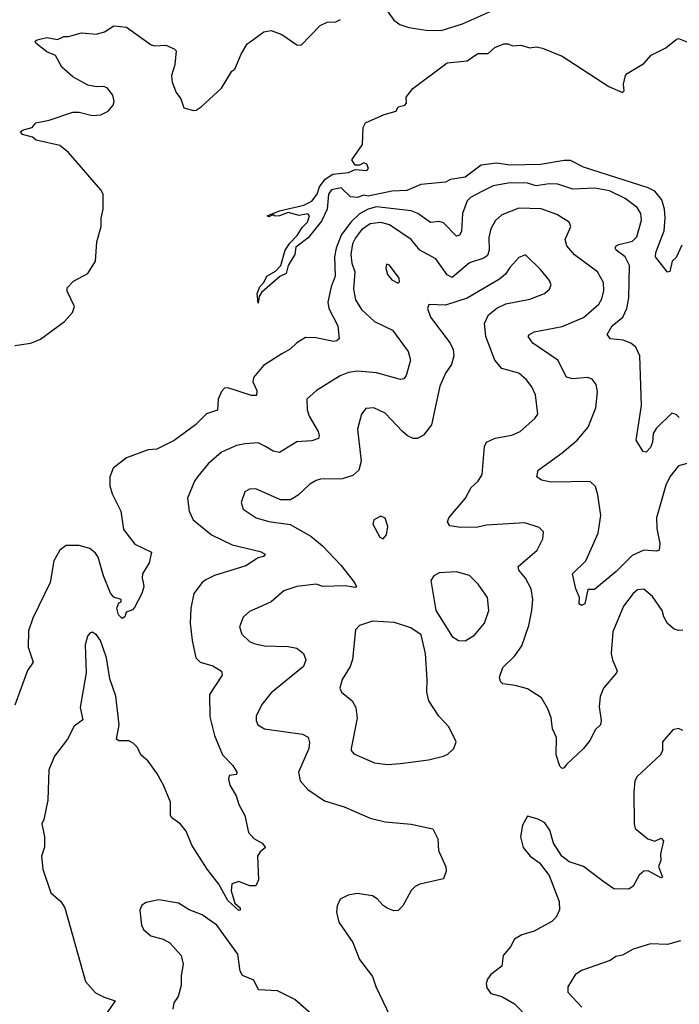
# Model space of a CAD drawing. Extents: x 1892934 to 2008621, y 567149 to 683290.
# Tile 251 of 256: x 1988459 to 1991519, y 644908 to 649474. Entities that reach past the tile are written whole.
import ezdxf

# ---------------------------------------------------------------- set-up
doc = ezdxf.new("R2010")
doc.units = 0

msp = doc.modelspace()

# ---------------------------------------------------------------- linework, layer by layer
at = {"layer": '0CON20XD'}
for points in [[(1990128.1, 649565), (1990195, 649471.5), (1990222.2, 649452.2), (1990265, 649438.7), (1990345, 649425.3), (1990415, 649424.2), (1990513.1, 649455), (1990666.8, 649523.2)], [(1988892.4, 649077.6), (1988897.8, 649095), (1988891.1, 649125), (1988865, 649157.8), (1988847.5, 649165), (1988815, 649163.4), (1988775, 649171.2), (1988705, 649208.8), (1988653.8, 649255), (1988625, 649308), (1988585, 649325.6), (1988533.8, 649365), (1988530, 649375), (1988539.7, 649380.3), (1988585, 649392), (1988635, 649383.3), (1988663.9, 649396.1), (1988685, 649396.2), (1988745, 649413.3), (1988815, 649407.5), (1988851.7, 649418.3), (1988895, 649446.7), (1988955, 649440), (1989068.6, 649358.6), (1989086.1, 649353.9), (1989136.4, 649356.4), (1989175, 649340), (1989185, 649330), (1989178, 649265), (1989162.5, 649215), (1989166.2, 649185), (1989185, 649136.7), (1989206.8, 649106.8), (1989221.2, 649065), (1989265, 649054), (1989277.5, 649055), (1989300.3, 649069.7), (1989395, 649156.7), (1989442.5, 649235), (1989457.5, 649245), (1989486.7, 649315), (1989515, 649362.5), (1989528, 649372), (1989592.3, 649417.7), (1989625, 649423.8), (1989675, 649406), (1989745, 649358), (1989765, 649356), (1989852.8, 649447.2), (1989885, 649462.2), (1989925.3, 649464.7), (1989947.5, 649475)], [(1991530.5, 648429.5), (1991505, 648371.2), (1991485.7, 648354.3), (1991475, 648306.7), (1991465, 648303.8), (1991408.5, 648375), (1991410.7, 648395), (1991448.2, 648495), (1991453.8, 648555), (1991450.8, 648595), (1991438.4, 648638.4), (1991405, 648679.5), (1991375, 648694), (1991075, 648790.9), (1991015, 648821), (1990985, 648822.2), (1990875, 648802.2), (1990735, 648799.4), (1990671.5, 648808.5), (1990599.9, 648800.1), (1990525, 648744.8), (1990456.9, 648733.1), (1990435, 648721.4), (1990320.6, 648709.4), (1990255, 648681.9), (1990185, 648679.4), (1990075.7, 648655.7), (1990055, 648660), (1990025, 648650), (1989993, 648653), (1989950, 648695), (1989906.2, 648685), (1989892.1, 648665), (1989885.6, 648595), (1989859.4, 648540.6), (1989797.4, 648462.6), (1989740.7, 648419.3), (1989735.5, 648385), (1989704.5, 648335), (1989695, 648297.5), (1989665.9, 648284.1), (1989580.4, 648209.6), (1989569.5, 648190.5), (1989565, 648160), (1989560, 648205), (1989572.7, 648235), (1989592.2, 648255), (1989605, 648285.6), (1989645, 648307.5), (1989670.9, 648335), (1989690.5, 648405), (1989712.1, 648437.9), (1989746.9, 648473.1), (1989768.9, 648511.1), (1989794.4, 648535), (1989804, 648565), (1989795, 648574), (1989755, 648567.1), (1989705, 648580), (1989664.3, 648564.3), (1989643.5, 648563.5), (1989635, 648570), (1989615, 648560), (1989607.5, 648565), (1989665, 648588.6), (1989777.5, 648615), (1989815, 648633.1), (1989839.5, 648665), (1989850, 648700), (1989876.5, 648735), (1989912.2, 648757.8), (1989984.2, 648765.8), (1990015, 648780), (1990070, 648775), (1990077.5, 648785), (1990070, 648805), (1990055, 648810), (1990035, 648800), (1990015, 648800), (1990000, 648825), (1990050, 648895), (1990052.5, 648975), (1990063.6, 648996.4), (1990150, 649035), (1990205, 649050), (1990215, 649070), (1990245, 649077.5), (1990253, 649087), (1990252.5, 649115), (1990282.5, 649155), (1990442.5, 649275), (1990535, 649283.3), (1990585, 649317.5), (1990631.7, 649318.3), (1990662.5, 649345), (1990705, 649362.5), (1990725, 649362.5), (1990745, 649353.3), (1990783.6, 649356.4), (1990825, 649344), (1990855, 649349.2), (1990885, 649342.5), (1990975, 649305.6), (1991192, 649165), (1991255, 649136.2), (1991263.8, 649145), (1991260.8, 649175), (1991268.8, 649215), (1991276.7, 649225), (1991355, 649271.2), (1991389.3, 649310.7), (1991456.1, 649343.9), (1991505, 649383.3), (1991515, 649386.7), (1991585, 649360)], [(1988436.1, 647963.9), (1988510, 647975), (1988555, 647993.3), (1988666.2, 648075), (1988704.1, 648115.9), (1988713.8, 648145), (1988678.8, 648215), (1988679.5, 648230.5), (1988708.3, 648261.7), (1988775, 648297.5), (1988810, 648355), (1988816.7, 648445), (1988836.2, 648515), (1988837, 648553), (1988846.7, 648595), (1988846.7, 648665), (1988836.1, 648686.1), (1988685, 648858), (1988645, 648890.8), (1988536.1, 648916.1), (1988519.1, 648929.1), (1988472, 648942), (1988462, 648955), (1988475, 648964.2), (1988517.5, 648975), (1988533.6, 648996.4), (1988595, 649008), (1988705, 649045.8), (1988735, 649045.7), (1988795, 649030.8), (1988835, 649032.5), (1988869.3, 649050.7), (1988892.4, 649077.6)], [(1991519.2, 647629.2), (1991505, 647644.1), (1991485, 647649.6), (1991411.8, 647578.2), (1991398.5, 647555), (1991394.7, 647515.3), (1991385, 647490.8), (1991365, 647469.2), (1991352.1, 647472.1), (1991319.5, 647525), (1991344.2, 647685.8), (1991335.4, 647915.4), (1991316.9, 647955), (1991294, 647975), (1991258.8, 647988.8), (1991200, 647995), (1991184.3, 648015), (1991207.5, 648055), (1991257.3, 648095), (1991275.8, 648135), (1991284.2, 648185), (1991288.1, 648335), (1991268, 648375), (1991226.5, 648405), (1991221.1, 648415), (1991225.8, 648425), (1991238.8, 648431.2), (1991302.6, 648447.4), (1991322.6, 648467.4), (1991343.9, 648545), (1991340.8, 648575), (1991324.2, 648604.2), (1991267.8, 648645), (1991195, 648680.8), (1991127.4, 648692.6), (1991025, 648688.1), (1990955, 648712.2), (1990915, 648713.6), (1990855, 648704.3), (1990815, 648715.8), (1990735, 648717.5), (1990655, 648703.8), (1990602.4, 648677.6), (1990550.1, 648649.9), (1990535.3, 648634.7), (1990513.6, 648575), (1990508.4, 648491.6), (1990499.2, 648475), (1990485, 648470), (1990425, 648532.1), (1990405, 648538.2), (1990365, 648533.8), (1990306.5, 648575), (1990275, 648587.3), (1990115, 648607.1), (1990075, 648595.9), (1990035, 648573.7), (1989995, 648535.2), (1989951, 648475), (1989927.6, 648415), (1989919.6, 648375), (1989923.3, 648285), (1989904, 648235), (1989888.6, 648165), (1989893.8, 648135), (1989934.7, 648055), (1989940.6, 647995), (1989930, 647985), (1989915, 647982.7), (1989835, 647999.6), (1989785, 648000.5), (1989744, 647976), (1989713.6, 647946.4), (1989675, 647925.4), (1989589.6, 647870.4), (1989543.8, 647815), (1989540, 647795), (1989558.5, 647755), (1989558, 647732), (1989535, 647731.4), (1989425, 647767.8), (1989409.2, 647765), (1989395, 647750.6), (1989380, 647715), (1989376.9, 647663.1), (1989325, 647647.3), (1989275, 647595.3), (1989175, 647523.1), (1989095, 647482.5), (1989055, 647478.9), (1988955, 647442.9), (1988893.1, 647395), (1988876.9, 647355), (1988877, 647313), (1988887.8, 647275), (1988928.5, 647195), (1988940.7, 647110.7), (1988992.7, 647042.7), (1989070, 647005), (1989060, 646955), (1989028.5, 646905), (1989026.4, 646885), (1989032.5, 646865), (1989035.3, 646845), (1989025, 646813.8), (1988991.5, 646748.5), (1988982, 646738), (1988953, 646727), (1988946.2, 646705), (1988935, 646698), (1988917.1, 646715), (1988909.4, 646745), (1988919.3, 646770.7), (1988930, 646775), (1988930, 646785), (1988896.4, 646796.4), (1988880, 646815), (1988847.5, 646895), (1988822.6, 646982.6), (1988810.4, 647000.4), (1988785, 647021.5), (1988735, 647035.3), (1988675, 647035.5), (1988645.3, 647014.7), (1988617.9, 646965), (1988601.1, 646865), (1988520.6, 646699.4), (1988500.2, 646639.8), (1988498.9, 646565), (1988521.2, 646495), (1988494.5, 646455.5), (1988437.1, 646295)], [(1991555, 647416.9), (1991514.6, 647405.4), (1991475.3, 647354.7), (1991456.8, 647315), (1991414, 647165), (1991415.3, 647115), (1991429.1, 647045), (1991425.6, 647014.4), (1991415, 647009.2), (1991355, 647013.8), (1991300.8, 646989.1), (1991225.5, 646915), (1991125, 646832), (1991095, 646832.5), (1991081.4, 646765), (1991065, 646758.1), (1991054.3, 646765), (1991055.7, 646795), (1991038.9, 646835), (1991022.9, 646905), (1991085.4, 646965), (1991143, 647093), (1991155.6, 647175), (1991140.4, 647270.4), (1991129.8, 647309.8), (1991105, 647333.1), (1990925, 647330), (1990879.5, 647339.5), (1990857.5, 647355), (1990864, 647385), (1990975, 647465.4), (1991045.6, 647525), (1991096.4, 647585), (1991132.1, 647675), (1991138.9, 647748.9), (1991133.2, 647783.2), (1991115, 647807.5), (1991095, 647814.3), (1991025, 647809.6), (1990995, 647817.1), (1990955.6, 647895), (1990840, 647975), (1990818, 648005), (1990823.8, 648015), (1990845, 648026.5), (1990975, 648051.3), (1991075, 648093.1), (1991146.4, 648155), (1991159.9, 648180.1), (1991168.8, 648218.8), (1991167.9, 648255), (1991140, 648305), (1991033.4, 648383.4), (1990997.1, 648425), (1990989.1, 648455), (1991016, 648515), (1991008.8, 648535), (1990951.1, 648571.1), (1990877.7, 648597.7), (1990775, 648600.9), (1990695, 648569.5), (1990666.9, 648543.1), (1990645.4, 648505), (1990635.4, 648465), (1990636.4, 648405), (1990629.3, 648380.7), (1990611.9, 648368.1), (1990545, 648346.7), (1990465, 648279.6), (1990441.7, 648291.7), (1990390, 648365), (1990315.3, 648405.3), (1990274.4, 648455), (1990175, 648522.9), (1990135, 648533.5), (1990085, 648527), (1990045, 648500), (1990016.7, 648463.3), (1990002.9, 648435), (1989994.8, 648385), (1989999.7, 648345), (1990013.4, 648305), (1990006.9, 648225), (1990017.3, 648175), (1990045, 648130), (1990104.3, 648075), (1990188.5, 648035), (1990261.4, 647935), (1990272.5, 647895), (1990251.4, 647825), (1990240.6, 647809.4), (1990225, 647805.6), (1990115, 647837.3), (1990026, 647844), (1989985, 647838), (1989945, 647822.7), (1989835.5, 647754.5), (1989790.8, 647715), (1989792.5, 647665), (1989802.5, 647635), (1989843.3, 647565), (1989848.6, 647545), (1989845, 647532), (1989815, 647520.9), (1989745, 647516.5), (1989665, 647466.9), (1989635, 647473.3), (1989600, 647495), (1989565, 647512.5), (1989505, 647507.1), (1989465, 647499.4), (1989395, 647468.1), (1989333.1, 647415), (1989283.1, 647355), (1989269.4, 647335), (1989238.1, 647255), (1989245.4, 647195.4), (1989263.5, 647155), (1989349.4, 647085), (1989445, 647039.3), (1989575, 647008.5), (1989598, 646995), (1989590, 646985), (1989565, 646978.6), (1989507.8, 646942.2), (1989363.1, 646896.9), (1989323.1, 646876.9), (1989305, 646864), (1989267, 646813), (1989252.5, 646745), (1989250.6, 646675), (1989258.5, 646595), (1989276, 646515), (1989295.6, 646495.6), (1989355, 646477.8), (1989395, 646453.3), (1989398, 646435), (1989340, 646345), (1989340.9, 646240.9), (1989363.5, 646155), (1989400, 646065), (1989448.5, 646015), (1989465.7, 645985), (1989465, 645973.3), (1989430, 645970), (1989427, 645953), (1989434, 645925), (1989463.8, 645875), (1989476.2, 645835), (1989504.1, 645784.1), (1989520, 645705), (1989545, 645676.7), (1989583.3, 645655), (1989600, 645635), (1989575, 645616), (1989562, 645595), (1989566.2, 645485), (1989555, 645457.5), (1989527, 645457), (1989475, 645477.5), (1989442.9, 645467.1), (1989440, 645435), (1989457, 645377), (1989482, 645355), (1989482.5, 645345), (1989475, 645343.3), (1989425, 645389.1), (1989383.4, 645465), (1989328.4, 645535), (1989256.8, 645646.8), (1989230.6, 645710.6), (1989205, 645744.1), (1989163.5, 645775), (1989158.2, 645785), (1989157.9, 645845), (1989125.7, 645925), (1989095, 645980.4), (1989054.4, 646035), (1989020.5, 646065), (1989005, 646098.6), (1988985, 646120), (1988965, 646130.8), (1988919.4, 646129.4), (1988907.8, 646137.8), (1988920, 646205), (1988905, 646336.7), (1988877.5, 646417.5), (1988861.9, 646515), (1988834.2, 646595), (1988815, 646621.2), (1988795, 646633.3), (1988785, 646630), (1988774, 646615), (1988762, 646575), (1988767.1, 646445), (1988740, 646285), (1988752.3, 646227.7), (1988711.2, 646198.8), (1988681.5, 646138.5), (1988620.3, 646059.7), (1988594.6, 645995.4), (1988589.2, 645855), (1988571.2, 645765), (1988561.2, 645745), (1988573.8, 645685), (1988573.6, 645636.4), (1988560, 645595), (1988566, 645535), (1988603.8, 645425), (1988650, 645385), (1988668.8, 645355), (1988765, 645013.8), (1988811.1, 644961.1), (1988850.6, 644940.6), (1988901.2, 644925), (1988847.1, 644845)], [(1991535, 646644), (1991515, 646641.2), (1991495, 646648), (1991464.6, 646674.6), (1991447.1, 646705), (1991439.4, 646735), (1991395, 646800), (1991355, 646833.8), (1991325, 646830), (1991305, 646814), (1991260.9, 646755), (1991210.7, 646635), (1991203.5, 646535), (1991209.4, 646505), (1991230.6, 646455), (1991228.1, 646445), (1991166.9, 646375), (1991152.1, 646335), (1991147.2, 646287.2), (1991157.1, 646225), (1991154, 646205), (1991128.3, 646181.7), (1991105, 646133.8), (1991074, 646095), (1990995, 646020), (1990985.7, 646004.3), (1990975, 646002), (1990965, 646013.3), (1990947.8, 646065), (1990950, 646145), (1990930.7, 646185), (1990923.9, 646236.1), (1990909.1, 646279.1), (1990879.2, 646329.2), (1990815, 646370.6), (1990757.4, 646387.4), (1990700, 646395), (1990689.2, 646405), (1990684.2, 646425), (1990700.2, 646469.8), (1990755.9, 646524.1), (1990789.1, 646570.9), (1990820.9, 646665), (1990835.4, 646735), (1990840, 646785), (1990831.1, 646835), (1990805, 646884.3), (1990775, 646921.9), (1990771.1, 646938.9), (1990859.4, 647015), (1990886.1, 647066.1), (1990888.8, 647098.8), (1990869.1, 647119.1), (1990801.7, 647141.7), (1990625, 647130.8), (1990585, 647121.2), (1990505, 647120), (1990455, 647127.5), (1990443.5, 647145), (1990450.5, 647165), (1990527.8, 647255), (1990553.5, 647305), (1990585.3, 647334.7), (1990604.5, 647365), (1990615.5, 647494.5), (1990624.3, 647515), (1990665, 647534.4), (1990741.7, 647548.3), (1990781.2, 647565), (1990848.8, 647625), (1990862, 647645), (1990851.2, 647735), (1990835, 647772), (1990810.5, 647805), (1990775, 647835.5), (1990695, 647856.2), (1990663.8, 647895), (1990621.9, 648005), (1990615.6, 648065), (1990634.2, 648105), (1990672.7, 648137.3), (1990715, 648156.5), (1990825, 648178.9), (1990893.3, 648205), (1990916.2, 648225), (1990924, 648245), (1990917.1, 648265), (1990875.3, 648315.3), (1990805, 648383.8), (1990775, 648372), (1990733.5, 648325), (1990712.2, 648295), (1990685, 648271.5), (1990535, 648183.1), (1990435, 648150), (1990357, 648153), (1990351.2, 648135), (1990364.4, 648095), (1990455.5, 647975), (1990469.6, 647945), (1990473.8, 647915), (1990462.9, 647875), (1990435, 647835.8), (1990407.9, 647775), (1990369.6, 647595), (1990333, 647547), (1990305, 647532.1), (1990285, 647532.1), (1990257.5, 647545), (1990234.7, 647564.7), (1990155, 647650), (1990102.5, 647675), (1990065, 647672), (1990044.5, 647645.5), (1990025.8, 647575), (1990043.4, 647426.6), (1990031.9, 647385), (1990005, 647360), (1989955, 647344.5), (1989855, 647343.3), (1989835, 647338.1), (1989805, 647320), (1989751.4, 647268.6), (1989715, 647248.1), (1989668.3, 647248.3), (1989555, 647298.1), (1989525, 647297.1), (1989504.2, 647285), (1989485.7, 647235), (1989496, 647205), (1989556.7, 647165), (1989615, 647146.7), (1989713.5, 647133.5), (1989809.5, 647079.5), (1989864.1, 647034.1), (1989948.1, 646945), (1990012.9, 646865), (1990022, 646845), (1990015, 646840.6), (1989968.8, 646848.8), (1989865, 646845.6), (1989835, 646857.1), (1989745, 646846.4), (1989685, 646825.6), (1989625, 646774.4), (1989575, 646752.2), (1989525, 646729.2), (1989495, 646703.8), (1989478.8, 646658.8), (1989489.2, 646625), (1989525, 646591.4), (1989545, 646582.2), (1989595, 646570.9), (1989705, 646567.5), (1989745, 646559.4), (1989775.4, 646535.4), (1989785.7, 646505), (1989775, 646474.3), (1989625, 646352.9), (1989582, 646298), (1989555.8, 646245), (1989555.8, 646225), (1989564.2, 646205), (1989595, 646185.8), (1989770.9, 646160.9), (1989796.8, 646146.8), (1989803, 646123), (1989800, 646095), (1989751.9, 645985), (1989760.8, 645945), (1989795, 645904.2), (1989872.4, 645852.4), (1989965, 645824.2), (1990085, 645771.2), (1990155, 645754), (1990275, 645744.2), (1990375, 645722.5), (1990398.8, 645675), (1990401.2, 645621.2), (1990436.7, 645545), (1990437.5, 645525), (1990425, 645490), (1990315, 645465.6), (1990293.8, 645455), (1990274.5, 645435.5), (1990236.2, 645365), (1990215, 645343.8), (1990195, 645341.2), (1990164.3, 645354.3), (1990145, 645366.2), (1990117.8, 645397.8), (1990095, 645411.1), (1990025, 645421.5), (1989983.3, 645415), (1989946.2, 645395), (1989932, 645365), (1989928, 645335), (1989938.8, 645288.8), (1990004.4, 645194.4), (1990035.5, 645115.5), (1990096.4, 645036.4), (1990111.3, 644991.3), (1990175.7, 644855)], [(1990215, 648252.5), (1990221.7, 648258.3), (1990220, 648275), (1990175, 648336.7), (1990160, 648340), (1990157.5, 648322.5), (1990165, 648292.5), (1990185, 648267.5), (1990215, 648252.5)], [(1990145, 647067.5), (1990160, 647085), (1990166.1, 647123.9), (1990155, 647162.5), (1990135, 647172.5), (1990102.5, 647155), (1990096.7, 647135), (1990130, 647075), (1990145, 647067.5)], [(1990525, 646593.3), (1990569.4, 646620.6), (1990615.7, 646675), (1990635.7, 646735), (1990630, 646795), (1990586.4, 646856.4), (1990545, 646897.5), (1990485, 646914.3), (1990405, 646908.6), (1990380, 646895), (1990366.9, 646873.1), (1990390, 646735), (1990465, 646613.3), (1990494.6, 646594.6), (1990525, 646593.3)], [(1990165, 646020.5), (1990225, 646024.5), (1990355, 646041.9), (1990425, 646059.2), (1990445, 646068.8), (1990473.3, 646095), (1990484, 646125), (1990449.2, 646195), (1990402.9, 646245), (1990356.9, 646315), (1990347.8, 646355), (1990350, 646415), (1990341.4, 646535), (1990321.2, 646621.2), (1990274.2, 646654.2), (1990198.3, 646678.3), (1990095, 646685.7), (1990035, 646664.2), (1990017.5, 646645), (1990003.3, 646506.7), (1989992.1, 646475), (1989955.6, 646415), (1989944.3, 646375), (1989952, 646355), (1990001.4, 646315), (1990018.1, 646285), (1990024.5, 646235), (1989997.5, 646095), (1989997.5, 646085), (1990009.5, 646069.5), (1990105, 646027.5), (1990165, 646020.5)], [(1991535, 646177.5), (1991515, 646187.5), (1991488.3, 646181.7), (1991440.8, 646125), (1991441.4, 646085), (1991432, 646065), (1991324.3, 645965), (1991313.1, 645945), (1991307.7, 645892.3), (1991310, 645745), (1991315, 645723.3), (1991372.5, 645675), (1991405, 645664.3), (1991435, 645678.8), (1991445.8, 645665.8), (1991432, 645605), (1991433.3, 645575), (1991423.3, 645546.7), (1991441.7, 645498.3), (1991433.8, 645495), (1991375, 645527.1), (1991355, 645526), (1991333.2, 645506.8), (1991305, 645456.7), (1991285, 645442), (1991215, 645444.2), (1991165, 645479.2), (1991075, 645546.7), (1991008.4, 645568.4), (1990974.8, 645594.8), (1990935.5, 645655), (1990918.6, 645715), (1990895, 645750), (1990865, 645766.2), (1990815, 645780), (1990791.7, 645738.3), (1990782, 645685), (1990794, 645635), (1990826.7, 645595), (1990870, 645565), (1990915, 645506.2), (1990961.4, 645385), (1990963, 645347), (1990948.3, 645311.7), (1990927.8, 645292.2), (1990845, 645247.1), (1990789.1, 645230.9), (1990755, 645210), (1990735.4, 645174.6), (1990701.4, 645135), (1990696.2, 645085), (1990645, 645046.7), (1990628.8, 645025), (1990622.5, 645005), (1990626.2, 644985), (1990645, 644958), (1990695, 644944.2), (1990755, 644910.8), (1990817, 644847)], [(1989850.3, 644830.3), (1989735, 644930.8), (1989655, 644970.7), (1989566.7, 644975), (1989545, 645020), (1989492.5, 645042.5), (1989481.9, 645061.9), (1989470.8, 645140.8), (1989372.9, 645275), (1989305, 645323.8), (1989245, 645346.2), (1989195, 645376.7), (1989105, 645393.3), (1989045, 645380), (1989025, 645367.5), (1989016.7, 645345), (1989023.8, 645275), (1989033.3, 645255), (1989067.5, 645225), (1989125, 645210), (1989155, 645193.8), (1989208, 645135), (1989218, 645095), (1989208.3, 645041.7), (1989208.8, 644995), (1989194, 644945), (1989174, 644915), (1989168.8, 644885)], [(1991525, 645203.1), (1991465, 645185.6), (1991385, 645189.2), (1991305, 645164.3), (1991255, 645135.8), (1991225, 645130), (1991198.7, 645111.3), (1991065, 645065.6), (1991036, 645045), (1991001.2, 644988.8), (1991002.5, 644965), (1991066.7, 644895)]]:
    msp.add_lwpolyline(points, dxfattribs=at)

doc.saveas('drawing.dxf')
